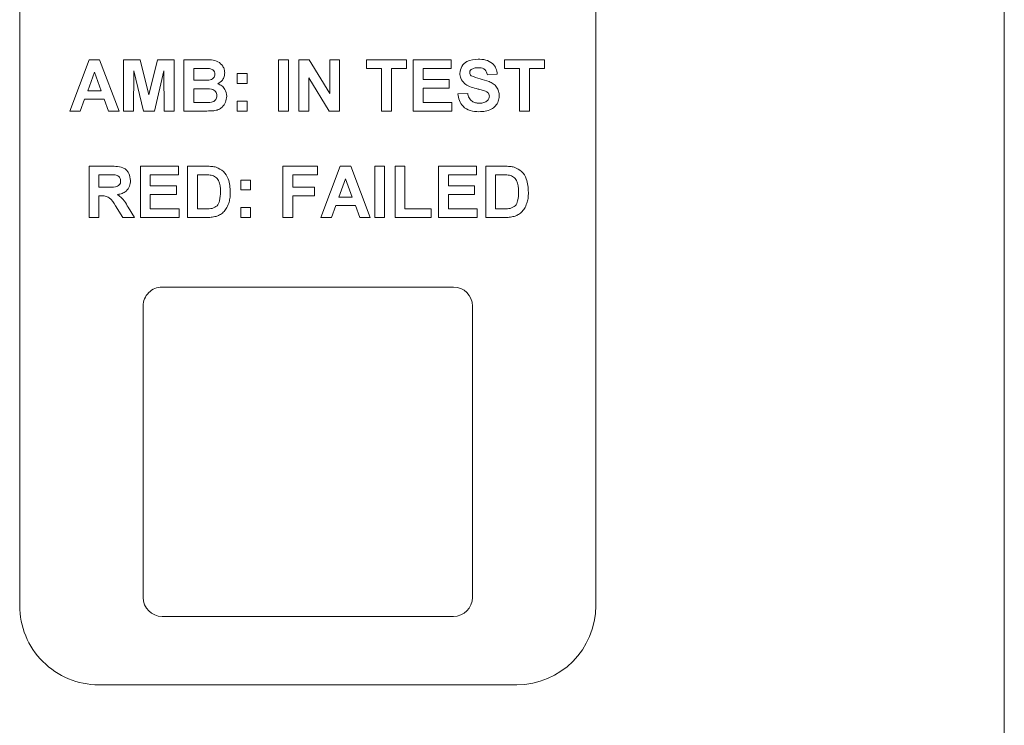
# Paper-space layout '3' of a CAD drawing. Header units: inches. Extents: x 1 to 109, y 1 to 85.
# Tile 39 of 44: x 52.84 to 54.39, y 60.87 to 61.98. Entities that reach past the tile are written whole.
import ezdxf

# ---------------------------------------------------------------- set-up
doc = ezdxf.new("R2010")
doc.units = ezdxf.units.IN
doc.header["$MEASUREMENT"] = 0

psp = doc.layouts.new('3')

# ---------------------------------------------------------------- linework, layer by layer
at = {"color": 7, "linetype": 'Continuous', "lineweight": 15, "ltscale": 5}
for p, q in [((54.3938, 58.6307), (54.3937, 64.3686)), ((52.8387, 62.2558), (52.8387, 61.0558)), ((53.7487, 61.0558), (53.7487, 62.2558)), ((52.9178, 61.8365), (52.9484, 61.9174)), ((52.9484, 61.9174), (52.9649, 61.9174)), ((52.9649, 61.9174), (52.9956, 61.8365)), ((53.0028, 61.8365), (53.0028, 61.9174)), ((53.0028, 61.9174), (53.0292, 61.9174)), ((53.0292, 61.9174), (53.0428, 61.8622)), ((53.0428, 61.8622), (53.0564, 61.9174)), ((53.0564, 61.9174), (53.0827, 61.9174)), ((53.0827, 61.9174), (53.0827, 61.8365)), ((53.0982, 61.9174), (53.1308, 61.9174)), ((53.0982, 61.8365), (53.0982, 61.9174)), ((53.2476, 61.8365), (53.2476, 61.9174)), ((53.2476, 61.9174), (53.2631, 61.9174)), ((53.2631, 61.9174), (53.2631, 61.8365)), ((53.2797, 61.8365), (53.2797, 61.9174)), ((53.2797, 61.9174), (53.296, 61.9174)), ((53.296, 61.9174), (53.3285, 61.8643)), ((53.3285, 61.8643), (53.3285, 61.9174)), ((53.3285, 61.9174), (53.344, 61.9174)), ((53.344, 61.9174), (53.344, 61.8365)), ((53.3866, 61.9039), (53.3866, 61.9174)), ((53.3866, 61.9174), (53.4498, 61.9174)), ((53.4498, 61.9174), (53.4498, 61.9039)), ((53.4602, 61.8365), (53.4602, 61.9174)), ((53.4602, 61.9174), (53.5203, 61.9174)), ((53.5203, 61.9174), (53.5203, 61.9039)), ((53.6043, 61.9039), (53.6043, 61.9174)), ((53.6043, 61.9174), (53.6676, 61.9174)), ((53.6676, 61.9174), (53.6676, 61.9039)), ((52.9567, 61.8977), (52.9461, 61.8687)), ((52.9673, 61.8687), (52.9567, 61.8977)), ((53.0189, 61.9002), (53.0184, 61.8365)), ((53.0341, 61.8365), (53.0189, 61.9002)), ((53.0666, 61.9002), (53.0514, 61.8365)), ((53.0671, 61.8365), (53.0666, 61.9002)), ((53.1237, 61.9039), (53.1138, 61.9039)), ((53.1138, 61.9039), (53.1138, 61.8853)), ((53.1823, 61.8956), (53.1978, 61.8956)), ((53.1823, 61.8801), (53.1823, 61.8956)), ((53.1978, 61.8956), (53.1978, 61.8801)), ((53.4104, 61.9039), (53.3866, 61.9039)), ((53.4104, 61.8365), (53.4104, 61.9039)), ((53.4498, 61.9039), (53.426, 61.9039)), ((53.426, 61.9039), (53.426, 61.8365)), ((53.5203, 61.9039), (53.4757, 61.9039)), ((53.4757, 61.9039), (53.4757, 61.8863)), ((53.5929, 61.8946), (53.5774, 61.8936)), ((53.6282, 61.9039), (53.6043, 61.9039)), ((53.6282, 61.8365), (53.6282, 61.9039)), ((53.6676, 61.9039), (53.6437, 61.9039)), ((53.6437, 61.9039), (53.6437, 61.8365)), ((53.1138, 61.8853), (53.1251, 61.8853)), ((53.1978, 61.8801), (53.1823, 61.8801)), ((53.3273, 61.8365), (53.2953, 61.8889)), ((53.2953, 61.8889), (53.2953, 61.8365)), ((53.4757, 61.8863), (53.5172, 61.8863)), ((53.5172, 61.8863), (53.5172, 61.8728)), ((52.9461, 61.8687), (52.9673, 61.8687)), ((53.1277, 61.8718), (53.1138, 61.8718)), ((53.1138, 61.8718), (53.1138, 61.85)), ((53.5172, 61.8728), (53.4757, 61.8728)), ((53.4757, 61.8728), (53.4757, 61.85)), ((53.5307, 61.8635), (53.5463, 61.8645)), ((52.9412, 61.8552), (52.9344, 61.8365)), ((52.9723, 61.8552), (52.9412, 61.8552)), ((52.9791, 61.8365), (52.9723, 61.8552)), ((53.1138, 61.85), (53.1297, 61.85)), ((53.1823, 61.8365), (53.1823, 61.8521)), ((53.1823, 61.8521), (53.1978, 61.8521)), ((53.1978, 61.8521), (53.1978, 61.8365)), ((53.4757, 61.85), (53.5214, 61.85)), ((53.5214, 61.85), (53.5214, 61.8365)), ((52.9344, 61.8365), (52.9178, 61.8365)), ((52.9956, 61.8365), (52.9791, 61.8365)), ((53.0184, 61.8365), (53.0028, 61.8365)), ((53.0514, 61.8365), (53.0341, 61.8365)), ((53.0827, 61.8365), (53.0671, 61.8365)), ((53.1256, 61.8365), (53.0982, 61.8365)), ((53.1978, 61.8365), (53.1823, 61.8365)), ((53.2631, 61.8365), (53.2476, 61.8365)), ((53.2953, 61.8365), (53.2797, 61.8365)), ((53.344, 61.8365), (53.3273, 61.8365)), ((53.426, 61.8365), (53.4104, 61.8365)), ((53.5214, 61.8365), (53.4602, 61.8365)), ((53.6437, 61.8365), (53.6282, 61.8365)), ((52.9484, 61.6685), (52.9484, 61.7494)), ((52.9484, 61.7494), (52.9823, 61.7494)), ((52.9772, 61.736), (52.9639, 61.736)), ((52.9639, 61.736), (52.9639, 61.7163)), ((53.0293, 61.6685), (53.0293, 61.7494)), ((53.0293, 61.7494), (53.0894, 61.7494)), ((53.0894, 61.736), (53.0448, 61.736)), ((53.0448, 61.736), (53.0448, 61.7183)), ((53.0894, 61.7494), (53.0894, 61.736)), ((53.104, 61.7494), (53.1336, 61.7494)), ((53.104, 61.6685), (53.104, 61.7494)), ((53.1272, 61.736), (53.1195, 61.736)), ((53.1195, 61.736), (53.1195, 61.682)), ((53.2543, 61.6685), (53.2543, 61.7494)), ((53.2543, 61.7494), (53.3093, 61.7494)), ((53.3093, 61.736), (53.2699, 61.736)), ((53.2699, 61.736), (53.2699, 61.7163)), ((53.3093, 61.7494), (53.3093, 61.736)), ((53.3145, 61.6685), (53.3451, 61.7494)), ((53.3451, 61.7494), (53.3615, 61.7494)), ((53.3615, 61.7494), (53.3923, 61.6685)), ((53.3995, 61.6685), (53.3995, 61.7494)), ((53.3995, 61.7494), (53.4151, 61.7494)), ((53.4151, 61.7494), (53.4151, 61.6685)), ((53.4317, 61.7494), (53.4472, 61.7494)), ((53.4317, 61.6685), (53.4317, 61.7494)), ((53.4472, 61.7494), (53.4472, 61.682)), ((53.5001, 61.7494), (53.5603, 61.7494)), ((53.5001, 61.6685), (53.5001, 61.7494)), ((53.5603, 61.736), (53.5157, 61.736)), ((53.5157, 61.736), (53.5157, 61.7183)), ((53.5603, 61.7494), (53.5603, 61.736)), ((53.5748, 61.7494), (53.6045, 61.7494)), ((53.5748, 61.6685), (53.5748, 61.7494)), ((53.598, 61.736), (53.5903, 61.736)), ((53.5903, 61.736), (53.5903, 61.682)), ((53.188, 61.7121), (53.188, 61.7277)), ((53.188, 61.7277), (53.2035, 61.7277)), ((53.2035, 61.7277), (53.2035, 61.7121)), ((53.3534, 61.7297), (53.3428, 61.7007)), ((53.364, 61.7007), (53.3534, 61.7297)), ((52.9639, 61.7163), (52.9765, 61.7163)), ((53.0448, 61.7183), (53.0863, 61.7183)), ((53.0863, 61.7048), (53.0448, 61.7048)), ((53.0448, 61.7048), (53.0448, 61.682)), ((53.0863, 61.7183), (53.0863, 61.7048)), ((53.2035, 61.7121), (53.188, 61.7121)), ((53.2699, 61.7163), (53.3041, 61.7163)), ((53.3041, 61.7163), (53.3041, 61.7028)), ((53.5157, 61.7183), (53.5572, 61.7183)), ((53.5572, 61.7048), (53.5157, 61.7048)), ((53.5157, 61.7048), (53.5157, 61.682)), ((53.5572, 61.7183), (53.5572, 61.7048)), ((52.9674, 61.7028), (52.9639, 61.7028)), ((52.9639, 61.7028), (52.9639, 61.6685)), ((53.3041, 61.7028), (53.2699, 61.7028)), ((53.2699, 61.7028), (53.2699, 61.6685)), ((53.3428, 61.7007), (53.364, 61.7007)), ((53.0018, 61.6685), (52.9903, 61.6869)), ((53.0101, 61.6846), (53.0199, 61.6685)), ((53.0448, 61.682), (53.0905, 61.682)), ((53.0905, 61.682), (53.0905, 61.6685)), ((53.1195, 61.682), (53.1323, 61.682)), ((53.188, 61.6685), (53.188, 61.6841)), ((53.188, 61.6841), (53.2035, 61.6841)), ((53.2035, 61.6841), (53.2035, 61.6685)), ((53.3379, 61.6872), (53.3311, 61.6685)), ((53.3689, 61.6872), (53.3379, 61.6872)), ((53.3758, 61.6685), (53.3689, 61.6872)), ((53.4472, 61.682), (53.4887, 61.682)), ((53.4887, 61.682), (53.4887, 61.6685)), ((53.5157, 61.682), (53.5613, 61.682)), ((53.5613, 61.682), (53.5613, 61.6685)), ((53.5903, 61.682), (53.6031, 61.682)), ((52.9639, 61.6685), (52.9484, 61.6685)), ((53.0199, 61.6685), (53.0018, 61.6685)), ((53.0905, 61.6685), (53.0293, 61.6685)), ((53.1345, 61.6685), (53.104, 61.6685)), ((53.2035, 61.6685), (53.188, 61.6685)), ((53.2699, 61.6685), (53.2543, 61.6685)), ((53.3311, 61.6685), (53.3145, 61.6685)), ((53.3923, 61.6685), (53.3758, 61.6685)), ((53.4151, 61.6685), (53.3995, 61.6685)), ((53.4887, 61.6685), (53.4317, 61.6685)), ((53.5613, 61.6685), (53.5001, 61.6685)), ((53.6053, 61.6685), (53.5748, 61.6685)), ((53.5237, 61.5587), (53.0637, 61.5587)), ((53.0337, 61.5287), (53.0337, 61.0687)), ((53.5537, 61.0687), (53.5537, 61.5287)), ((53.0637, 61.0387), (53.5237, 61.0387)), ((52.9637, 60.9308), (53.6237, 60.9308))]:
    psp.add_line(p, q, dxfattribs=at)
at = {"color": 7, "linetype": 'Continuous', "lineweight": 15, "ltscale": 25}
for centre, radius, start, end in [((53.0637, 61.5287), 0.03, 90.0004, 180.0004), ((53.5237, 61.5287), 0.03, 0.0004, 90.0004), ((53.0637, 61.0687), 0.03, 180.0004, 270.0004), ((53.5237, 61.0687), 0.03, 270.0004, 0.0004), ((52.9637, 61.0558), 0.125, 180.0004, 270.0008), ((53.6237, 61.0558), 0.125, 270.0008, 0.0008)]:
    psp.add_arc(centre, radius, start, end, dxfattribs=at)
at = {"color": 7, "linetype": 'Continuous', "lineweight": 15, "ltscale": 5}
for points, knots in [([(53.1308, 61.9174), (53.1383, 61.9176), (53.1494, 61.9179), (53.159, 61.9089), (53.1622, 61.9024), (53.1624, 61.8988), (53.1625, 61.8971)], [0, 0, 0, 0, 0.49935, 0.748653, 0.874282, 1, 1, 1, 1]), ([(53.5338, 61.8961), (53.5344, 61.8999), (53.5357, 61.9076), (53.5466, 61.9172), (53.5566, 61.918), (53.5626, 61.9184)], [0, 0, 0, 0, 0.279748, 0.559362, 1, 1, 1, 1]), ([(53.5626, 61.9184), (53.5667, 61.9183), (53.5748, 61.9179), (53.5853, 61.9129), (53.5918, 61.9042), (53.5925, 61.8978), (53.5929, 61.8946)], [0, 0, 0, 0, 0.2810154, 0.5601088, 0.7798251, 1, 1, 1, 1]), ([(53.1384, 61.9037), (53.1356, 61.9038), (53.1307, 61.9039), (53.1258, 61.9039), (53.1237, 61.9039)], [0, 0, 0, 0, 0.55995, 1, 1, 1, 1]), ([(53.1375, 61.8855), (53.1389, 61.8858), (53.1416, 61.8862), (53.1448, 61.8884), (53.1467, 61.8915), (53.1469, 61.8936), (53.147, 61.8947)], [0, 0, 0, 0, 0.280494, 0.559925, 0.779752, 1, 1, 1, 1]), ([(53.147, 61.8947), (53.1469, 61.896), (53.1467, 61.8986), (53.1437, 61.9025), (53.1404, 61.9032), (53.1384, 61.9037)], [0, 0, 0, 0, 0.281071, 0.561092, 1, 1, 1, 1]), ([(53.1625, 61.8971), (53.1624, 61.895), (53.162, 61.891), (53.1587, 61.8842), (53.1543, 61.8813), (53.1516, 61.8795)], [0, 0, 0, 0, 0.280922, 0.561818, 1, 1, 1, 1]), ([(53.5413, 61.88), (53.5389, 61.8826), (53.5347, 61.8872), (53.5341, 61.8934), (53.5338, 61.8961)], [0, 0, 0, 0, 0.559266, 1, 1, 1, 1]), ([(53.5519, 61.9021), (53.5511, 61.9013), (53.5496, 61.9), (53.5495, 61.8981), (53.5494, 61.8972)], [0, 0, 0, 0, 0.558758, 1, 1, 1, 1]), ([(53.5494, 61.8972), (53.5495, 61.8961), (53.5498, 61.8942), (53.5512, 61.8929), (53.5518, 61.8924)], [0, 0, 0, 0, 0.55848, 1, 1, 1, 1]), ([(53.5518, 61.8924), (53.5564, 61.8905), (53.5656, 61.8868), (53.5778, 61.8843), (53.5869, 61.88), (53.5923, 61.8747), (53.5956, 61.8678), (53.5959, 61.8628), (53.596, 61.8603)], [0, 0, 0, 0, 0.249423, 0.500053, 0.625203, 0.750142, 0.874918, 1, 1, 1, 1]), ([(53.5628, 61.905), (53.5607, 61.9049), (53.5568, 61.9048), (53.5534, 61.9029), (53.5519, 61.9021)], [0, 0, 0, 0, 0.560544, 1, 1, 1, 1]), ([(53.5774, 61.8936), (53.577, 61.8955), (53.5761, 61.8992), (53.5711, 61.9046), (53.566, 61.9048), (53.5628, 61.905)], [0, 0, 0, 0, 0.281521, 0.560305, 1, 1, 1, 1]), ([(53.1251, 61.8853), (53.1274, 61.8852), (53.1315, 61.8852), (53.1357, 61.8854), (53.1375, 61.8855)], [0, 0, 0, 0, 0.560048, 1, 1, 1, 1]), ([(53.1516, 61.8795), (53.1538, 61.8786), (53.1583, 61.8767), (53.1643, 61.87), (53.1652, 61.8638), (53.1657, 61.86)], [0, 0, 0, 0, 0.281048, 0.561618, 1, 1, 1, 1]), ([(53.5598, 61.872), (53.5561, 61.873), (53.5495, 61.8746), (53.5438, 61.8783), (53.5413, 61.88)], [0, 0, 0, 0, 0.560768, 1, 1, 1, 1]), ([(53.1501, 61.8607), (53.15, 61.8619), (53.1498, 61.8642), (53.1481, 61.8675), (53.1453, 61.8698), (53.1385, 61.8722), (53.1325, 61.8719), (53.1277, 61.8718)], [0, 0, 0, 0, 0.124948, 0.249715, 0.374439, 0.499416, 1, 1, 1, 1]), ([(53.1415, 61.8505), (53.1428, 61.8509), (53.1454, 61.8516), (53.1484, 61.8542), (53.1499, 61.8574), (53.15, 61.8596), (53.1501, 61.8607)], [0, 0, 0, 0, 0.280013, 0.559354, 0.779487, 1, 1, 1, 1]), ([(53.1657, 61.86), (53.1653, 61.8568), (53.1645, 61.8505), (53.1594, 61.843), (53.1526, 61.8383), (53.1477, 61.8375), (53.1452, 61.8371)], [0, 0, 0, 0, 0.2797887, 0.5594526, 0.779461, 1, 1, 1, 1]), ([(53.5639, 61.8355), (53.5593, 61.8357), (53.5502, 61.8362), (53.5388, 61.8428), (53.5326, 61.8529), (53.5313, 61.86), (53.5307, 61.8635)], [0, 0, 0, 0, 0.280715, 0.55934, 0.779309, 1, 1, 1, 1]), ([(53.5463, 61.8645), (53.5468, 61.8621), (53.548, 61.8573), (53.5525, 61.8518), (53.5585, 61.8493), (53.5623, 61.8491), (53.5643, 61.849)], [0, 0, 0, 0, 0.280582, 0.559152, 0.779251, 1, 1, 1, 1]), ([(53.5729, 61.8685), (53.5705, 61.8692), (53.5661, 61.8705), (53.5617, 61.8716), (53.5598, 61.872)], [0, 0, 0, 0, 0.559956, 1, 1, 1, 1]), ([(53.596, 61.8603), (53.5957, 61.8574), (53.5951, 61.8518), (53.5905, 61.8443), (53.5805, 61.8365), (53.5707, 61.8359), (53.5639, 61.8355)], [0, 0, 0, 0, 0.186966, 0.374006, 0.560967, 1, 1, 1, 1]), ([(53.5643, 61.849), (53.5663, 61.849), (53.5704, 61.8492), (53.5758, 61.8514), (53.5797, 61.8553), (53.5802, 61.8585), (53.5805, 61.8601)], [0, 0, 0, 0, 0.281228, 0.561008, 0.781099, 1, 1, 1, 1]), ([(53.5805, 61.8601), (53.5804, 61.8613), (53.5801, 61.8636), (53.5773, 61.8668), (53.5746, 61.8679), (53.5729, 61.8685)], [0, 0, 0, 0, 0.279779, 0.559088, 1, 1, 1, 1]), ([(53.1297, 61.85), (53.1319, 61.85), (53.1358, 61.85), (53.1397, 61.8503), (53.1415, 61.8505)], [0, 0, 0, 0, 0.560184, 1, 1, 1, 1]), ([(53.1452, 61.8371), (53.1416, 61.8369), (53.1351, 61.8366), (53.1285, 61.8365), (53.1256, 61.8365)], [0, 0, 0, 0, 0.559954, 1, 1, 1, 1]), ([(52.9895, 61.7357), (52.9872, 61.7358), (52.9831, 61.736), (52.979, 61.736), (52.9772, 61.736)], [0, 0, 0, 0, 0.559921, 1, 1, 1, 1]), ([(52.9823, 61.7494), (52.986, 61.7494), (52.9933, 61.7493), (53.0027, 61.7473), (53.0084, 61.7425), (53.0126, 61.7363), (53.0133, 61.7307), (53.0137, 61.727)], [0, 0, 0, 0, 0.251138, 0.500538, 0.625743, 0.751054, 1, 1, 1, 1]), ([(52.9982, 61.7263), (52.9981, 61.7276), (52.9978, 61.7303), (52.9949, 61.7343), (52.9916, 61.7352), (52.9895, 61.7357)], [0, 0, 0, 0, 0.281084, 0.561281, 1, 1, 1, 1]), ([(53.1413, 61.7352), (53.1387, 61.7355), (53.134, 61.736), (53.1293, 61.736), (53.1272, 61.736)], [0, 0, 0, 0, 0.559753, 1, 1, 1, 1]), ([(53.1336, 61.7494), (53.1365, 61.7494), (53.1417, 61.7494), (53.1467, 61.7484), (53.1489, 61.7479)], [0, 0, 0, 0, 0.560238, 1, 1, 1, 1]), ([(53.1558, 61.709), (53.1557, 61.7153), (53.1554, 61.724), (53.1483, 61.733), (53.1436, 61.7345), (53.1413, 61.7352)], [0, 0, 0, 0, 0.559429, 0.779516, 1, 1, 1, 1]), ([(53.1489, 61.7479), (53.1531, 61.7459), (53.1615, 61.742), (53.1702, 61.7272), (53.1709, 61.7154), (53.1714, 61.7082)], [0, 0, 0, 0, 0.279072, 0.559338, 1, 1, 1, 1]), ([(53.6121, 61.7352), (53.6095, 61.7355), (53.6048, 61.736), (53.6001, 61.736), (53.598, 61.736)], [0, 0, 0, 0, 0.559753, 1, 1, 1, 1]), ([(53.6045, 61.7494), (53.6073, 61.7494), (53.6125, 61.7494), (53.6175, 61.7484), (53.6198, 61.7479)], [0, 0, 0, 0, 0.560238, 1, 1, 1, 1]), ([(53.6266, 61.709), (53.6265, 61.7153), (53.6263, 61.724), (53.6191, 61.733), (53.6144, 61.7345), (53.6121, 61.7352)], [0, 0, 0, 0, 0.559429, 0.779516, 1, 1, 1, 1]), ([(53.6198, 61.7479), (53.6239, 61.7459), (53.6323, 61.742), (53.641, 61.7272), (53.6418, 61.7154), (53.6422, 61.7082)], [0, 0, 0, 0, 0.279072, 0.559338, 1, 1, 1, 1]), ([(52.9765, 61.7163), (52.9811, 61.7161), (52.9868, 61.7159), (52.9935, 61.7177), (52.9962, 61.7198), (52.998, 61.7229), (52.9981, 61.7252), (52.9982, 61.7263)], [0, 0, 0, 0, 0.5009076, 0.6257176, 0.7503646, 0.8750206, 1, 1, 1, 1]), ([(53.0137, 61.727), (53.0135, 61.7239), (53.0129, 61.7177), (53.0077, 61.7103), (53.0006, 61.7062), (52.9958, 61.7053), (52.9934, 61.7048)], [0, 0, 0, 0, 0.279943, 0.558974, 0.779184, 1, 1, 1, 1]), ([(52.9934, 61.7048), (52.9973, 61.7016), (53.0041, 61.6958), (53.0083, 61.688), (53.0101, 61.6846)], [0, 0, 0, 0, 0.558188, 1, 1, 1, 1]), ([(53.1427, 61.6828), (53.1455, 61.6839), (53.1513, 61.6861), (53.1554, 61.6967), (53.1557, 61.7043), (53.1558, 61.709)], [0, 0, 0, 0, 0.278192, 0.558019, 1, 1, 1, 1]), ([(53.1714, 61.7082), (53.1713, 61.7049), (53.1711, 61.6991), (53.1696, 61.6935), (53.1689, 61.691)], [0, 0, 0, 0, 0.5600799, 1, 1, 1, 1]), ([(53.6135, 61.6828), (53.6164, 61.6839), (53.6221, 61.6861), (53.6263, 61.6967), (53.6265, 61.7043), (53.6266, 61.709)], [0, 0, 0, 0, 0.278192, 0.558019, 1, 1, 1, 1]), ([(53.6422, 61.7082), (53.6421, 61.7049), (53.642, 61.6991), (53.6404, 61.6935), (53.6397, 61.691)], [0, 0, 0, 0, 0.56008, 1, 1, 1, 1]), ([(52.9903, 61.6869), (52.9873, 61.6918), (52.9833, 61.6986), (52.974, 61.7028), (52.9696, 61.7028), (52.9674, 61.7028)], [0, 0, 0, 0, 0.560986, 0.779305, 1, 1, 1, 1]), ([(53.1689, 61.691), (53.1677, 61.6881), (53.1657, 61.6828), (53.1619, 61.6786), (53.1603, 61.6767)], [0, 0, 0, 0, 0.560007, 1, 1, 1, 1]), ([(53.6397, 61.691), (53.6386, 61.6881), (53.6365, 61.6828), (53.6328, 61.6786), (53.6311, 61.6767)], [0, 0, 0, 0, 0.560007, 1, 1, 1, 1]), ([(53.1323, 61.682), (53.1343, 61.682), (53.1377, 61.682), (53.1412, 61.6826), (53.1427, 61.6828)], [0, 0, 0, 0, 0.560216, 1, 1, 1, 1]), ([(53.1603, 61.6767), (53.1583, 61.6752), (53.1549, 61.6724), (53.1507, 61.6709), (53.1489, 61.6703)], [0, 0, 0, 0, 0.559443, 1, 1, 1, 1]), ([(53.6031, 61.682), (53.6051, 61.682), (53.6086, 61.682), (53.612, 61.6826), (53.6135, 61.6828)], [0, 0, 0, 0, 0.560216, 1, 1, 1, 1]), ([(53.6311, 61.6767), (53.6292, 61.6752), (53.6257, 61.6724), (53.6215, 61.6709), (53.6197, 61.6703)], [0, 0, 0, 0, 0.559443, 1, 1, 1, 1]), ([(53.1489, 61.6703), (53.1462, 61.6697), (53.1415, 61.6686), (53.1366, 61.6686), (53.1345, 61.6685)], [0, 0, 0, 0, 0.559579, 1, 1, 1, 1]), ([(53.6197, 61.6703), (53.6171, 61.6697), (53.6123, 61.6686), (53.6075, 61.6686), (53.6053, 61.6685)], [0, 0, 0, 0, 0.559579, 1, 1, 1, 1])]:
    psp.add_open_spline(points, degree=3, knots=knots, dxfattribs=at)

doc.saveas('drawing.dxf')
